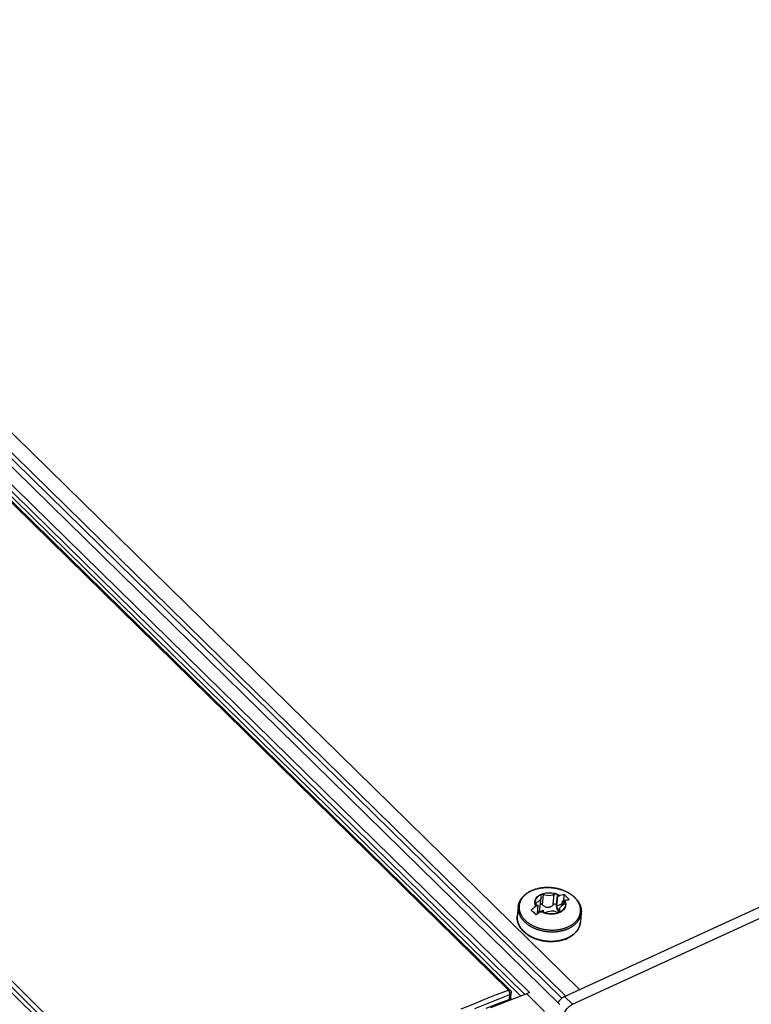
# Model space of a CAD drawing. Extents: x 0 to 594, y 0 to 420.
# Tile 67 of 101: x 509 to 531, y 135 to 164. Entities that reach past the tile are written whole.
import ezdxf

# ---------------------------------------------------------------- set-up
doc = ezdxf.new("R2010")
doc.units = 0
doc.header["$LTSCALE"] = 32.67
doc.layers.get('0').update_dxf_attribs({"linetype": 'CONTINUOUS'})

msp = doc.modelspace()

# ---------------------------------------------------------------- linework, layer by layer
at = {"color": 9, "linetype": 'CONTINUOUS'}
for p, q in [((468.079, 190.807), (524.999, 135.02)), ((523.914, 135.121), (467.344, 190.565)), ((467.927, 190.775), (524.883, 134.952)), ((523.776, 135.062), (467.257, 190.456)), ((523.285, 135.197), (482.581, 175.092)), ((472.631, 170.524), (513.336, 130.629)), ((472.551, 170.418), (513.255, 130.523)), ((524.308, 137.749), (524.338, 138.057)), ((524.631, 137.758), (524.661, 138.066)), ((524.726, 137.725), (524.756, 138.033)), ((524.12, 137.757), (524.126, 137.821)), ((524.941, 137.763), (524.949, 137.843)), ((524.83, 137.55), (524.832, 137.573)), ((523.317, 134.918), (523.331, 135.064)), ((524.971, 135.007), (525.209, 134.774))]:
    msp.add_line(p, q, dxfattribs=at)
at = {"color": 7, "linetype": 'CONTINUOUS'}
for p, q in [((468.677, 190.819), (525.414, 135.211)), ((467.718, 190.737), (524.823, 134.768)), ((523.341, 135.193), (482.637, 175.088)), ((482.871, 174.993), (523.659, 135.016)), ((524.254, 138.031), (524.255, 138.019)), ((524.759, 138.002), (524.824, 138.032)), ((524.83, 138.033), (524.824, 138.032)), ((524.831, 138.033), (524.83, 138.033)), ((524.944, 137.873), (524.962, 138.052)), ((524.115, 137.706), (524.18, 137.736)), ((524.155, 137.48), (524.18, 137.736)), ((524.23, 137.627), (524.263, 137.961)), ((524.759, 138.002), (524.73, 137.712)), ((524.73, 137.712), (524.901, 137.79)), ((524.896, 137.739), (524.907, 137.856)), ((524.907, 137.856), (524.972, 137.886)), ((524.971, 135.007), (531.381, 137.95)), ((524.972, 137.886), (524.979, 137.888)), ((524.979, 137.888), (524.98, 137.888)), ((525.209, 134.774), (531.618, 137.717)), ((523.578, 137.689), (523.551, 137.41)), ((524.108, 137.702), (524.107, 137.701)), ((524.115, 137.706), (524.108, 137.702)), ((524.256, 137.555), (524.257, 137.556)), ((524.257, 137.556), (524.263, 137.561)), ((524.263, 137.561), (524.328, 137.591)), ((524.815, 137.537), (524.824, 137.631)), ((524.833, 137.561), (524.832, 137.573)), ((525.469, 137.504), (525.442, 137.225)), ((523.356, 134.962), (523.371, 135.112)), ((523.914, 135.121), (523.834, 135.084)), ((523.834, 135.084), (524.369, 134.56))]:
    msp.add_line(p, q, dxfattribs=at)
for points in [[(472.535, 170.267), (513.24, 130.371)], [(523.578, 137.689), (523.58, 137.701), (523.581, 137.713), (523.583, 137.725), (523.586, 137.737), (523.588, 137.749), (523.591, 137.761), (523.594, 137.772), (523.598, 137.784), (523.601, 137.796), (523.606, 137.808), (523.61, 137.819), (523.615, 137.831), (523.62, 137.842), (523.625, 137.854), (523.631, 137.865), (523.636, 137.876), (523.643, 137.887), (523.649, 137.898), (523.656, 137.909), (523.663, 137.92), (523.67, 137.931), (523.678, 137.942), (523.686, 137.952), (523.694, 137.963), (523.703, 137.973), (523.712, 137.983), (523.721, 137.993), (523.73, 138.003), (523.74, 138.013), (523.75, 138.023), (523.76, 138.032), (523.771, 138.042), (523.781, 138.051), (523.792, 138.06), (523.804, 138.069), (523.815, 138.078), (523.827, 138.087), (523.839, 138.095), (523.851, 138.103), (523.863, 138.111), (523.876, 138.119), (523.889, 138.127), (523.902, 138.135), (523.915, 138.142), (523.929, 138.149), (523.943, 138.156), (523.957, 138.163), (523.971, 138.17), (523.985, 138.176), (524, 138.182), (524.014, 138.188), (524.029, 138.194), (524.044, 138.2), (524.059, 138.205), (524.074, 138.21), (524.09, 138.215), (524.106, 138.22), (524.121, 138.225), (524.137, 138.229), (524.153, 138.233), (524.169, 138.237), (524.185, 138.241), (524.202, 138.244), (524.218, 138.247), (524.235, 138.25), (524.251, 138.253), (524.268, 138.256), (524.285, 138.258), (524.302, 138.26), (524.319, 138.262), (524.336, 138.264), (524.353, 138.265), (524.37, 138.267), (524.387, 138.268), (524.404, 138.268), (524.422, 138.269), (524.439, 138.269), (524.456, 138.269), (524.474, 138.269), (524.491, 138.269), (524.508, 138.269), (524.526, 138.268), (524.543, 138.267), (524.561, 138.266), (524.578, 138.264), (524.595, 138.262), (524.613, 138.261), (524.63, 138.258), (524.647, 138.256), (524.664, 138.254), (524.682, 138.251), (524.699, 138.248), (524.716, 138.245), (524.733, 138.241), (524.75, 138.238), (524.766, 138.234), (524.783, 138.23), (524.8, 138.225), (524.816, 138.221), (524.833, 138.216), (524.849, 138.211), (524.866, 138.206), (524.882, 138.201), (524.898, 138.195), (524.914, 138.19), (524.93, 138.184), (524.945, 138.178), (524.961, 138.171), (524.976, 138.165), (524.992, 138.158), (525.007, 138.151), (525.022, 138.144), (525.036, 138.137), (525.051, 138.129), (525.065, 138.122), (525.08, 138.114), (525.094, 138.106), (525.107, 138.098), (525.121, 138.089), (525.135, 138.081), (525.148, 138.072), (525.161, 138.063), (525.174, 138.054), (525.186, 138.045), (525.199, 138.036), (525.211, 138.026), (525.223, 138.017), (525.235, 138.007), (525.246, 137.997), (525.257, 137.987), (525.268, 137.977), (525.279, 137.967)], [(524.115, 137.706), (524.092, 137.764), (524.085, 137.822), (524.093, 137.88), (524.117, 137.935), (524.156, 137.985), (524.207, 138.029), (524.271, 138.064), (524.343, 138.091), (524.422, 138.107), (524.506, 138.113), (524.59, 138.108), (524.673, 138.093), (524.752, 138.067), (524.824, 138.032)], [(524.338, 138.057), (524.323, 138.062), (524.307, 138.064), (524.291, 138.063), (524.276, 138.058), (524.265, 138.051), (524.257, 138.041), (524.254, 138.031)], [(524.255, 138.019), (524.263, 137.979), (524.263, 137.961)], [(524.661, 138.066), (524.615, 138.044), (524.562, 138.029), (524.506, 138.023), (524.448, 138.026), (524.391, 138.038), (524.338, 138.057)], [(524.745, 138.057), (524.734, 138.065), (524.72, 138.071), (524.704, 138.075), (524.689, 138.075), (524.674, 138.072), (524.661, 138.066)], [(524.756, 138.033), (524.755, 138.041), (524.751, 138.05), (524.745, 138.057)], [(524.759, 138.002), (524.757, 138.012), (524.756, 138.023), (524.756, 138.033)], [(524.962, 138.052), (524.917, 138.047), (524.873, 138.041), (524.831, 138.033)], [(525.036, 137.983), (525.011, 138.007), (524.986, 138.03), (524.962, 138.052)], [(524.126, 137.821), (524.113, 137.815), (524.104, 137.806), (524.099, 137.796), (524.097, 137.791)], [(524.097, 137.791), (524.097, 137.786), (524.101, 137.775), (524.108, 137.765)], [(524.108, 137.765), (524.117, 137.758), (524.127, 137.753), (524.138, 137.749)], [(524.263, 137.961), (524.259, 137.939), (524.242, 137.902), (524.213, 137.869), (524.174, 137.841), (524.126, 137.821)], [(524.138, 137.749), (524.152, 137.745), (524.166, 137.741), (524.18, 137.736)], [(524.308, 137.749), (524.292, 137.761), (524.276, 137.767), (524.261, 137.768), (524.246, 137.763), (524.243, 137.761)], [(524.972, 137.886), (524.995, 137.829), (525.002, 137.77), (524.994, 137.712), (524.97, 137.658), (524.932, 137.608), (524.88, 137.564), (524.816, 137.528), (524.744, 137.502), (524.665, 137.485), (524.581, 137.479), (524.497, 137.484), (524.414, 137.5), (524.335, 137.526), (524.263, 137.561)], [(524.308, 137.749), (524.328, 137.732), (524.346, 137.718), (524.364, 137.707), (524.381, 137.698), (524.398, 137.69), (524.414, 137.685), (524.431, 137.68), (524.447, 137.678), (524.464, 137.677), (524.48, 137.677), (524.497, 137.679), (524.513, 137.683), (524.529, 137.688), (524.546, 137.694), (524.562, 137.703), (524.578, 137.713), (524.595, 137.725), (524.613, 137.74), (524.631, 137.758)], [(524.631, 137.758), (524.632, 137.76), (524.634, 137.761), (524.636, 137.763), (524.638, 137.765), (524.639, 137.766), (524.641, 137.767), (524.643, 137.769), (524.645, 137.77), (524.647, 137.771), (524.649, 137.772), (524.651, 137.773), (524.653, 137.774), (524.655, 137.775), (524.657, 137.776), (524.659, 137.776), (524.661, 137.777), (524.663, 137.777), (524.665, 137.778), (524.667, 137.778), (524.669, 137.779), (524.671, 137.779), (524.673, 137.779), (524.675, 137.779), (524.677, 137.779), (524.679, 137.779), (524.68, 137.779), (524.682, 137.779), (524.684, 137.779), (524.686, 137.778), (524.688, 137.778), (524.69, 137.777), (524.692, 137.777), (524.693, 137.776), (524.695, 137.776), (524.697, 137.775), (524.698, 137.774), (524.7, 137.773), (524.702, 137.772), (524.703, 137.772), (524.705, 137.771), (524.706, 137.769), (524.708, 137.768), (524.709, 137.767), (524.71, 137.766), (524.712, 137.765), (524.713, 137.763), (524.714, 137.762), (524.715, 137.76), (524.717, 137.759), (524.718, 137.757), (524.719, 137.755), (524.72, 137.754), (524.72, 137.752), (524.721, 137.75), (524.722, 137.748), (524.723, 137.746), (524.723, 137.744), (524.724, 137.742), (524.724, 137.74), (524.725, 137.738), (524.725, 137.736), (524.725, 137.734), (524.726, 137.732), (524.726, 137.729), (524.726, 137.727), (524.726, 137.725)], [(524.726, 137.725), (524.725, 137.702), (524.727, 137.682), (524.729, 137.663), (524.733, 137.647), (524.737, 137.631), (524.743, 137.617), (524.749, 137.604), (524.757, 137.592), (524.765, 137.581), (524.774, 137.571)], [(524.824, 137.631), (524.828, 137.653), (524.846, 137.691), (524.874, 137.724), (524.913, 137.751), (524.961, 137.772)], [(524.949, 137.843), (524.935, 137.847), (524.921, 137.851), (524.907, 137.856)], [(524.979, 137.828), (524.971, 137.834), (524.96, 137.84), (524.949, 137.843)], [(524.961, 137.772), (524.974, 137.778), (524.983, 137.786), (524.989, 137.796), (524.99, 137.802)], [(524.99, 137.802), (524.99, 137.807), (524.986, 137.818), (524.979, 137.828)], [(524.98, 137.888), (525.008, 137.893), (525.035, 137.897), (525.062, 137.901), (525.086, 137.904), (525.11, 137.906)], [(525.11, 137.906), (525.086, 137.932), (525.061, 137.958), (525.036, 137.983)], [(525.279, 137.967), (525.289, 137.956), (525.299, 137.946), (525.309, 137.935), (525.319, 137.925), (525.328, 137.914), (525.337, 137.903), (525.346, 137.892), (525.354, 137.881), (525.362, 137.87), (525.37, 137.859), (525.378, 137.848), (525.385, 137.836), (525.392, 137.825), (525.399, 137.814), (525.405, 137.802), (525.411, 137.79), (525.417, 137.779), (525.423, 137.767), (525.428, 137.755), (525.433, 137.743), (525.438, 137.731), (525.442, 137.72), (525.446, 137.708), (525.45, 137.696), (525.453, 137.684), (525.457, 137.672), (525.459, 137.66), (525.462, 137.648), (525.464, 137.636), (525.466, 137.624), (525.468, 137.612), (525.469, 137.6), (525.47, 137.588), (525.471, 137.576), (525.472, 137.564), (525.472, 137.552), (525.472, 137.54), (525.471, 137.528), (525.47, 137.516), (525.469, 137.504)], [(524.107, 137.701), (524.062, 137.669), (524.016, 137.634), (523.968, 137.595)], [(523.968, 137.595), (523.993, 137.573), (524.018, 137.55), (524.043, 137.527)], [(524.043, 137.527), (524.067, 137.502), (524.092, 137.476), (524.117, 137.45)], [(524.117, 137.45), (524.162, 137.486), (524.209, 137.521), (524.256, 137.555)], [(524.158, 137.517), (524.169, 137.522), (524.179, 137.527), (524.188, 137.534), (524.197, 137.542), (524.204, 137.551), (524.211, 137.561), (524.217, 137.572), (524.221, 137.584), (524.225, 137.598), (524.228, 137.612), (524.23, 137.626)], [(524.328, 137.591), (524.33, 137.58), (524.331, 137.57), (524.331, 137.56)], [(524.331, 137.56), (524.332, 137.551), (524.336, 137.543), (524.342, 137.535)], [(524.342, 137.535), (524.354, 137.527), (524.367, 137.521), (524.383, 137.518), (524.398, 137.518), (524.413, 137.521), (524.426, 137.526)], [(524.426, 137.526), (524.472, 137.549), (524.525, 137.563), (524.581, 137.569), (524.639, 137.566), (524.696, 137.555), (524.749, 137.535)], [(524.78, 137.628), (524.757, 137.654), (524.74, 137.682), (524.73, 137.712)], [(524.749, 137.535), (524.764, 137.53), (524.78, 137.528), (524.796, 137.53), (524.811, 137.534), (524.823, 137.542), (524.83, 137.551), (524.833, 137.561)], [(524.774, 137.571), (524.791, 137.557), (524.812, 137.546), (524.816, 137.544)], [(524.821, 137.596), (524.808, 137.604), (524.78, 137.628)], [(524.832, 137.573), (524.824, 137.614), (524.824, 137.631)], [(523.742, 136.948), (523.731, 136.958), (523.721, 136.968), (523.712, 136.979), (523.702, 136.989), (523.693, 137), (523.684, 137.011), (523.675, 137.022), (523.667, 137.033), (523.659, 137.044), (523.651, 137.055), (523.643, 137.066), (523.636, 137.078), (523.629, 137.089), (523.622, 137.101), (523.616, 137.112), (523.609, 137.124), (523.604, 137.136), (523.598, 137.147), (523.593, 137.159), (523.588, 137.171), (523.583, 137.183), (523.579, 137.195), (523.575, 137.207), (523.571, 137.219), (523.567, 137.23), (523.564, 137.242), (523.561, 137.254), (523.559, 137.266), (523.557, 137.279), (523.555, 137.291), (523.553, 137.303), (523.551, 137.315), (523.55, 137.327), (523.55, 137.339), (523.549, 137.351), (523.549, 137.363), (523.549, 137.374), (523.55, 137.386), (523.55, 137.398), (523.551, 137.41)], [(525.442, 137.225), (525.441, 137.213), (525.439, 137.201), (525.437, 137.189), (525.435, 137.177), (525.433, 137.165), (525.43, 137.154), (525.427, 137.142), (525.423, 137.13), (525.419, 137.118), (525.415, 137.107), (525.411, 137.095), (525.406, 137.084), (525.401, 137.072), (525.396, 137.061), (525.39, 137.049), (525.384, 137.038), (525.378, 137.027), (525.372, 137.016), (525.365, 137.005), (525.358, 136.994), (525.35, 136.983), (525.343, 136.973), (525.335, 136.962), (525.326, 136.952), (525.318, 136.941), (525.309, 136.931), (525.3, 136.921), (525.29, 136.911), (525.281, 136.901), (525.271, 136.891), (525.261, 136.882), (525.25, 136.872), (525.239, 136.863), (525.228, 136.854), (525.217, 136.845), (525.206, 136.836), (525.194, 136.828), (525.182, 136.819), (525.17, 136.811), (525.157, 136.803), (525.145, 136.795), (525.132, 136.787), (525.119, 136.78), (525.105, 136.772), (525.092, 136.765), (525.078, 136.758), (525.064, 136.751), (525.05, 136.745), (525.036, 136.738), (525.021, 136.732), (525.007, 136.726), (524.992, 136.72), (524.977, 136.715), (524.962, 136.709), (524.946, 136.704), (524.931, 136.699), (524.915, 136.694), (524.899, 136.69), (524.884, 136.685), (524.868, 136.681), (524.852, 136.677), (524.835, 136.674), (524.819, 136.67), (524.803, 136.667), (524.786, 136.664), (524.769, 136.661), (524.753, 136.659), (524.736, 136.656), (524.719, 136.654), (524.702, 136.652), (524.685, 136.65), (524.668, 136.649), (524.651, 136.648), (524.634, 136.647), (524.616, 136.646), (524.599, 136.645), (524.582, 136.645), (524.564, 136.645), (524.547, 136.645), (524.53, 136.645), (524.512, 136.646), (524.495, 136.646), (524.478, 136.647), (524.46, 136.649), (524.443, 136.65), (524.425, 136.652), (524.408, 136.654), (524.391, 136.656), (524.374, 136.658), (524.356, 136.661), (524.339, 136.663), (524.322, 136.666), (524.305, 136.67), (524.288, 136.673), (524.271, 136.677), (524.254, 136.681), (524.238, 136.685), (524.221, 136.689), (524.204, 136.693), (524.188, 136.698), (524.171, 136.703), (524.155, 136.708), (524.139, 136.713), (524.123, 136.719), (524.107, 136.725), (524.091, 136.73), (524.075, 136.737), (524.06, 136.743), (524.044, 136.749), (524.029, 136.756), (524.014, 136.763), (523.999, 136.77), (523.984, 136.777), (523.97, 136.785), (523.955, 136.792), (523.941, 136.8), (523.927, 136.808), (523.913, 136.816), (523.9, 136.825), (523.886, 136.833), (523.873, 136.842), (523.86, 136.851), (523.847, 136.86), (523.834, 136.869), (523.822, 136.878), (523.81, 136.888), (523.798, 136.897), (523.786, 136.907), (523.775, 136.917), (523.763, 136.927), (523.752, 136.937), (523.742, 136.948)], [(524.979, 136.715), (524.982, 136.716), (524.991, 136.719), (525, 136.723), (525.009, 136.726), (525.018, 136.729), (525.026, 136.733), (525.035, 136.737), (525.043, 136.74), (525.052, 136.744), (525.06, 136.749), (525.068, 136.753), (525.071, 136.755)], [(523.834, 135.084), (523.473, 134.945), (523.112, 134.804), (522.75, 134.661)], [(523.341, 135.193), (523.343, 135.191), (523.345, 135.189), (523.347, 135.187), (523.349, 135.184), (523.351, 135.182), (523.353, 135.179), (523.355, 135.177), (523.357, 135.174), (523.358, 135.171), (523.36, 135.168), (523.361, 135.166), (523.363, 135.163), (523.364, 135.16), (523.365, 135.157), (523.366, 135.154), (523.367, 135.151), (523.368, 135.147), (523.369, 135.144), (523.37, 135.141), (523.37, 135.138), (523.371, 135.135), (523.371, 135.132), (523.371, 135.128), (523.371, 135.125), (523.371, 135.122), (523.371, 135.119), (523.371, 135.115), (523.371, 135.112)], [(523.317, 134.918), (522.965, 134.781), (522.613, 134.642)], [(523.356, 134.962), (523.356, 134.96), (523.356, 134.958), (523.355, 134.956), (523.355, 134.954), (523.354, 134.952), (523.353, 134.95), (523.352, 134.948), (523.351, 134.946), (523.35, 134.944), (523.349, 134.943), (523.348, 134.941), (523.347, 134.939), (523.345, 134.937), (523.344, 134.936), (523.342, 134.934), (523.34, 134.932), (523.339, 134.931), (523.337, 134.929), (523.335, 134.928), (523.333, 134.926), (523.331, 134.925), (523.329, 134.924), (523.326, 134.923), (523.324, 134.921), (523.322, 134.92), (523.319, 134.919), (523.317, 134.918)], [(524.971, 135.007), (524.877, 134.948), (524.795, 134.866), (524.768, 134.822)], [(524.947, 134.447), (524.974, 134.539), (525.033, 134.633), (525.115, 134.715), (525.209, 134.774)]]:
    msp.add_lwpolyline(points, dxfattribs=at)
at = {"color": 9, "linetype": 'CONTINUOUS'}
for points in [[(525.268, 137.972), (525.258, 137.982), (525.247, 137.992), (525.237, 138.001), (525.226, 138.011), (525.214, 138.02), (525.203, 138.03), (525.191, 138.039), (525.179, 138.048), (525.167, 138.057), (525.155, 138.065), (525.142, 138.074), (525.129, 138.082), (525.116, 138.09), (525.103, 138.099), (525.09, 138.106), (525.076, 138.114), (525.062, 138.122), (525.048, 138.129), (525.034, 138.137), (525.02, 138.144), (525.005, 138.151), (524.991, 138.157), (524.976, 138.164), (524.961, 138.17), (524.946, 138.176), (524.93, 138.182), (524.915, 138.188), (524.9, 138.194), (524.884, 138.199), (524.868, 138.205), (524.852, 138.21), (524.836, 138.215), (524.82, 138.219), (524.804, 138.224), (524.788, 138.228), (524.771, 138.232), (524.755, 138.236), (524.738, 138.239), (524.721, 138.243), (524.705, 138.246), (524.688, 138.249), (524.671, 138.252), (524.654, 138.254), (524.637, 138.257), (524.62, 138.259), (524.604, 138.261), (524.587, 138.263), (524.57, 138.264), (524.552, 138.266), (524.535, 138.267), (524.518, 138.268), (524.501, 138.268), (524.484, 138.269), (524.467, 138.269), (524.45, 138.269), (524.433, 138.269), (524.416, 138.268), (524.399, 138.268), (524.383, 138.267), (524.366, 138.266), (524.349, 138.264), (524.332, 138.263), (524.316, 138.261), (524.299, 138.259), (524.283, 138.257), (524.266, 138.255), (524.25, 138.252), (524.234, 138.249), (524.218, 138.246), (524.202, 138.243), (524.186, 138.24), (524.17, 138.236), (524.154, 138.232), (524.139, 138.228), (524.123, 138.224), (524.108, 138.219), (524.093, 138.215), (524.078, 138.21), (524.063, 138.205), (524.049, 138.2), (524.034, 138.194), (524.02, 138.188), (524.006, 138.183), (523.992, 138.177), (523.978, 138.17), (523.964, 138.164), (523.951, 138.158), (523.938, 138.151), (523.925, 138.144), (523.912, 138.137), (523.899, 138.13), (523.887, 138.122), (523.875, 138.114), (523.863, 138.107), (523.851, 138.099), (523.84, 138.091), (523.829, 138.082), (523.818, 138.074), (523.807, 138.066), (523.796, 138.057), (523.786, 138.048), (523.776, 138.039), (523.766, 138.03), (523.757, 138.021), (523.747, 138.011), (523.739, 138.002), (523.73, 137.992), (523.721, 137.982), (523.713, 137.972), (523.705, 137.962), (523.698, 137.952), (523.69, 137.942), (523.683, 137.932), (523.677, 137.921), (523.67, 137.911), (523.664, 137.9), (523.658, 137.889), (523.653, 137.879), (523.647, 137.868), (523.643, 137.857), (523.638, 137.846), (523.634, 137.835), (523.629, 137.823), (523.626, 137.812), (523.622, 137.801), (523.619, 137.789), (523.616, 137.778), (523.614, 137.766), (523.612, 137.755), (523.61, 137.743), (523.608, 137.732), (523.607, 137.72), (523.606, 137.708), (523.605, 137.697), (523.605, 137.685), (523.605, 137.673), (523.605, 137.662), (523.606, 137.65), (523.607, 137.638), (523.608, 137.626), (523.61, 137.614), (523.612, 137.603), (523.614, 137.591), (523.617, 137.579), (523.619, 137.567), (523.623, 137.556), (523.626, 137.544), (523.63, 137.532), (523.634, 137.521), (523.638, 137.509), (523.643, 137.498), (523.648, 137.486), (523.653, 137.475), (523.659, 137.463), (523.665, 137.452), (523.671, 137.441), (523.677, 137.43), (523.684, 137.419), (523.691, 137.408), (523.698, 137.397), (523.706, 137.386), (523.714, 137.375), (523.722, 137.364), (523.73, 137.353), (523.739, 137.343), (523.748, 137.332), (523.757, 137.322), (523.767, 137.312), (523.777, 137.302), (523.787, 137.292)], [(524.107, 137.701), (524.084, 137.76), (524.076, 137.82), (524.084, 137.879), (524.108, 137.935), (524.147, 137.986), (524.2, 138.031), (524.265, 138.067), (524.339, 138.094), (524.42, 138.111), (524.506, 138.117), (524.592, 138.112), (524.677, 138.096), (524.758, 138.069), (524.831, 138.033)], [(524.108, 137.702), (524.085, 137.76), (524.077, 137.82), (524.085, 137.879), (524.11, 137.935), (524.149, 137.986), (524.201, 138.03), (524.266, 138.067), (524.34, 138.094), (524.42, 138.111), (524.506, 138.117), (524.592, 138.111), (524.677, 138.095), (524.757, 138.069), (524.83, 138.033)], [(523.787, 137.292), (523.797, 137.282), (523.807, 137.272), (523.818, 137.262), (523.829, 137.253), (523.841, 137.243), (523.852, 137.234), (523.864, 137.225), (523.876, 137.216), (523.888, 137.207), (523.9, 137.199), (523.913, 137.19), (523.926, 137.182), (523.939, 137.173), (523.952, 137.165), (523.965, 137.157), (523.979, 137.15), (523.993, 137.142), (524.007, 137.134), (524.021, 137.127), (524.035, 137.12), (524.05, 137.113), (524.065, 137.106), (524.079, 137.1), (524.094, 137.093), (524.11, 137.087), (524.125, 137.081), (524.14, 137.075), (524.156, 137.07), (524.171, 137.064), (524.187, 137.059), (524.203, 137.054), (524.219, 137.049), (524.235, 137.045), (524.251, 137.04), (524.268, 137.036), (524.284, 137.032), (524.301, 137.028), (524.317, 137.024), (524.334, 137.021), (524.351, 137.018), (524.367, 137.015), (524.384, 137.012), (524.401, 137.009), (524.418, 137.007), (524.435, 137.005), (524.452, 137.003), (524.469, 137.001), (524.486, 137), (524.503, 136.998), (524.52, 136.997), (524.537, 136.996), (524.554, 136.996), (524.571, 136.995), (524.588, 136.995), (524.605, 136.995), (524.622, 136.995), (524.639, 136.996), (524.656, 136.996), (524.673, 136.997), (524.69, 136.998), (524.706, 137), (524.723, 137.001), (524.74, 137.003), (524.756, 137.005), (524.773, 137.007), (524.789, 137.009), (524.806, 137.012), (524.822, 137.015), (524.838, 137.018), (524.854, 137.021), (524.87, 137.024), (524.886, 137.028), (524.901, 137.032), (524.917, 137.036), (524.932, 137.04), (524.947, 137.045), (524.963, 137.049), (524.977, 137.054), (524.992, 137.059), (525.007, 137.065), (525.021, 137.07), (525.036, 137.076), (525.05, 137.081), (525.064, 137.088), (525.078, 137.094), (525.091, 137.1), (525.105, 137.107), (525.118, 137.113), (525.131, 137.12), (525.144, 137.127), (525.156, 137.135), (525.168, 137.142), (525.181, 137.15), (525.193, 137.157), (525.204, 137.165), (525.216, 137.173), (525.227, 137.182), (525.238, 137.19), (525.249, 137.199), (525.259, 137.207), (525.269, 137.216), (525.279, 137.225), (525.289, 137.234), (525.298, 137.243), (525.308, 137.253), (525.317, 137.262), (525.325, 137.272), (525.334, 137.282), (525.342, 137.292), (525.35, 137.302), (525.357, 137.312), (525.364, 137.322), (525.371, 137.332), (525.378, 137.343), (525.385, 137.353), (525.391, 137.364), (525.396, 137.374), (525.402, 137.385), (525.407, 137.396), (525.412, 137.407), (525.417, 137.418), (525.421, 137.429), (525.425, 137.44), (525.429, 137.451), (525.432, 137.462), (525.435, 137.474), (525.438, 137.485), (525.441, 137.496), (525.443, 137.508), (525.445, 137.519), (525.446, 137.531), (525.448, 137.542), (525.449, 137.554), (525.449, 137.565), (525.45, 137.577), (525.45, 137.589), (525.45, 137.6), (525.449, 137.612), (525.448, 137.624), (525.447, 137.635), (525.445, 137.647), (525.444, 137.659), (525.441, 137.67), (525.439, 137.682), (525.436, 137.694), (525.433, 137.705), (525.43, 137.717), (525.426, 137.729), (525.422, 137.74), (525.418, 137.752), (525.413, 137.763), (525.408, 137.775), (525.403, 137.786), (525.398, 137.797), (525.392, 137.809), (525.386, 137.82), (525.379, 137.831), (525.373, 137.842), (525.366, 137.853), (525.359, 137.864), (525.351, 137.875), (525.343, 137.886), (525.335, 137.897), (525.327, 137.907), (525.32, 137.916), (525.313, 137.924), (525.307, 137.931), (525.301, 137.937), (525.296, 137.943), (525.292, 137.948), (525.288, 137.952), (525.284, 137.956), (525.28, 137.96), (525.277, 137.963), (525.274, 137.966), (525.271, 137.969), (525.268, 137.972)], [(524.256, 137.555), (524.331, 137.519), (524.414, 137.492), (524.501, 137.476), (524.59, 137.472), (524.678, 137.479), (524.761, 137.498), (524.836, 137.528), (524.9, 137.568), (524.951, 137.616), (524.986, 137.668), (525.005, 137.721), (525.011, 137.771), (525.006, 137.816), (524.995, 137.855), (524.98, 137.888)], [(524.979, 137.888), (525.002, 137.829), (525.01, 137.769), (525.001, 137.71), (524.977, 137.654), (524.938, 137.603), (524.886, 137.559), (524.821, 137.522), (524.747, 137.495), (524.666, 137.479), (524.581, 137.473), (524.495, 137.478), (524.41, 137.494), (524.33, 137.52), (524.257, 137.556)], [(523.578, 137.689), (523.578, 137.684), (523.577, 137.672), (523.577, 137.66), (523.576, 137.649), (523.576, 137.637), (523.577, 137.625), (523.578, 137.612), (523.579, 137.6), (523.58, 137.588), (523.582, 137.576), (523.584, 137.564), (523.586, 137.552), (523.589, 137.54), (523.591, 137.528), (523.595, 137.517), (523.598, 137.505), (523.602, 137.493), (523.606, 137.481), (523.611, 137.469), (523.616, 137.457), (523.621, 137.446), (523.626, 137.434), (523.632, 137.422), (523.638, 137.411), (523.644, 137.399), (523.651, 137.388), (523.658, 137.376), (523.665, 137.365), (523.673, 137.354), (523.68, 137.343), (523.688, 137.332), (523.697, 137.321), (523.705, 137.31), (523.714, 137.299), (523.723, 137.289), (523.733, 137.278), (523.743, 137.268), (523.753, 137.257), (523.763, 137.247)], [(523.763, 137.247), (523.773, 137.237), (523.784, 137.227), (523.795, 137.217), (523.806, 137.207), (523.818, 137.198), (523.83, 137.188), (523.842, 137.179), (523.854, 137.17), (523.866, 137.161), (523.879, 137.152), (523.892, 137.143), (523.905, 137.134), (523.918, 137.126), (523.932, 137.118), (523.945, 137.11), (523.959, 137.102), (523.973, 137.094), (523.987, 137.086), (524.002, 137.079), (524.016, 137.072), (524.031, 137.064), (524.046, 137.058), (524.061, 137.051), (524.077, 137.044), (524.092, 137.038), (524.108, 137.032), (524.123, 137.026), (524.139, 137.02), (524.155, 137.014), (524.171, 137.009), (524.187, 137.004), (524.204, 136.999), (524.22, 136.994), (524.237, 136.989), (524.253, 136.985), (524.27, 136.981), (524.287, 136.977), (524.304, 136.973), (524.321, 136.97), (524.338, 136.966), (524.355, 136.963), (524.372, 136.96), (524.389, 136.957), (524.407, 136.955), (524.424, 136.953), (524.441, 136.951), (524.458, 136.949), (524.476, 136.947), (524.493, 136.946), (524.511, 136.945), (524.528, 136.944), (524.545, 136.943), (524.563, 136.942), (524.58, 136.942), (524.598, 136.942), (524.615, 136.942), (524.632, 136.943), (524.65, 136.943), (524.667, 136.944), (524.684, 136.945), (524.701, 136.946), (524.718, 136.948), (524.735, 136.949), (524.752, 136.951), (524.769, 136.953), (524.786, 136.956), (524.802, 136.958), (524.819, 136.961), (524.836, 136.964), (524.852, 136.967), (524.868, 136.971), (524.884, 136.974), (524.9, 136.978), (524.916, 136.982), (524.932, 136.986), (524.948, 136.991), (524.963, 136.996), (524.979, 137), (524.994, 137.005), (525.009, 137.011), (525.024, 137.016), (525.038, 137.022), (525.053, 137.028), (525.067, 137.034), (525.081, 137.04), (525.095, 137.046), (525.109, 137.053), (525.123, 137.06), (525.136, 137.067), (525.149, 137.074), (525.162, 137.081), (525.175, 137.089), (525.188, 137.096), (525.2, 137.104), (525.212, 137.112), (525.224, 137.12), (525.236, 137.129), (525.247, 137.137), (525.258, 137.146), (525.269, 137.155), (525.28, 137.164), (525.29, 137.173), (525.3, 137.182), (525.31, 137.191), (525.32, 137.201), (525.329, 137.21), (525.338, 137.22), (525.347, 137.23), (525.355, 137.24), (525.363, 137.25), (525.371, 137.261), (525.379, 137.271), (525.386, 137.281), (525.393, 137.292), (525.4, 137.303), (525.407, 137.313), (525.413, 137.324), (525.419, 137.335), (525.424, 137.346), (525.43, 137.358), (525.435, 137.369), (525.439, 137.38), (525.444, 137.391), (525.448, 137.403), (525.451, 137.414), (525.455, 137.426), (525.458, 137.438), (525.461, 137.449), (525.463, 137.461), (525.465, 137.473), (525.467, 137.485), (525.469, 137.497), (525.469, 137.504)], [(523.551, 137.41), (523.551, 137.406), (523.55, 137.394), (523.549, 137.382), (523.549, 137.37), (523.549, 137.358), (523.55, 137.346), (523.55, 137.334), (523.551, 137.322), (523.553, 137.31), (523.554, 137.298), (523.556, 137.286), (523.559, 137.274), (523.561, 137.262), (523.564, 137.25), (523.568, 137.238), (523.571, 137.226), (523.575, 137.214), (523.579, 137.202), (523.584, 137.19), (523.588, 137.179), (523.594, 137.167), (523.599, 137.155), (523.605, 137.144), (523.611, 137.132), (523.617, 137.121), (523.624, 137.109), (523.631, 137.098), (523.638, 137.087), (523.645, 137.075), (523.653, 137.064), (523.661, 137.053), (523.67, 137.042), (523.678, 137.031), (523.687, 137.021), (523.696, 137.01), (523.706, 136.999), (523.715, 136.989), (523.725, 136.979), (523.736, 136.968)], [(523.736, 136.968), (523.746, 136.958), (523.757, 136.948), (523.768, 136.938), (523.779, 136.929), (523.791, 136.919), (523.802, 136.91), (523.814, 136.9), (523.827, 136.891), (523.839, 136.882), (523.852, 136.873), (523.864, 136.864), (523.878, 136.856), (523.891, 136.847), (523.904, 136.839), (523.918, 136.831), (523.932, 136.823), (523.946, 136.815), (523.96, 136.808), (523.975, 136.8), (523.989, 136.793), (524.004, 136.786), (524.019, 136.779), (524.034, 136.772), (524.049, 136.766), (524.065, 136.759), (524.08, 136.753), (524.096, 136.747), (524.112, 136.741), (524.128, 136.736), (524.144, 136.73), (524.16, 136.725), (524.177, 136.72), (524.193, 136.715), (524.209, 136.711), (524.226, 136.706), (524.243, 136.702), (524.26, 136.698), (524.277, 136.694), (524.294, 136.691), (524.311, 136.688), (524.328, 136.684), (524.345, 136.682), (524.362, 136.679), (524.379, 136.676), (524.397, 136.674), (524.414, 136.672), (524.431, 136.67), (524.449, 136.669), (524.466, 136.667), (524.483, 136.666), (524.501, 136.665), (524.518, 136.664), (524.536, 136.664), (524.553, 136.664), (524.57, 136.663), (524.588, 136.664), (524.605, 136.664), (524.622, 136.665), (524.64, 136.665), (524.657, 136.666), (524.674, 136.668), (524.691, 136.669), (524.708, 136.671), (524.725, 136.673), (524.742, 136.675), (524.759, 136.677), (524.775, 136.68), (524.792, 136.682), (524.808, 136.685), (524.825, 136.689), (524.841, 136.692), (524.857, 136.696), (524.873, 136.7), (524.889, 136.704), (524.905, 136.708), (524.921, 136.712), (524.936, 136.717), (524.951, 136.722), (524.967, 136.727), (524.982, 136.732), (524.996, 136.738), (525.011, 136.743), (525.026, 136.749), (525.04, 136.755), (525.054, 136.761), (525.068, 136.768), (525.082, 136.774), (525.096, 136.781), (525.109, 136.788), (525.122, 136.795), (525.135, 136.803), (525.148, 136.81), (525.16, 136.818), (525.173, 136.826), (525.185, 136.834), (525.197, 136.842), (525.208, 136.85), (525.22, 136.859), (525.231, 136.867), (525.242, 136.876), (525.252, 136.885), (525.263, 136.894), (525.273, 136.903), (525.283, 136.913), (525.292, 136.922), (525.302, 136.932), (525.311, 136.942), (525.319, 136.952), (525.328, 136.962), (525.336, 136.972), (525.344, 136.982), (525.352, 136.992), (525.359, 137.003), (525.366, 137.013), (525.373, 137.024), (525.379, 137.035), (525.386, 137.046), (525.392, 137.057), (525.397, 137.068), (525.402, 137.079), (525.407, 137.09), (525.412, 137.102), (525.416, 137.113), (525.42, 137.124), (525.424, 137.136), (525.428, 137.147), (525.431, 137.159), (525.433, 137.171), (525.436, 137.182), (525.438, 137.194), (525.44, 137.206), (525.441, 137.218)], [(521.875, 134.637), (522.228, 134.78), (522.581, 134.921), (522.933, 135.06), (523.285, 135.197)], [(522.275, 134.647), (522.627, 134.788), (522.979, 134.927), (523.331, 135.064)], [(523.285, 135.197), (523.288, 135.198), (523.29, 135.199), (523.293, 135.2), (523.295, 135.2), (523.297, 135.201), (523.3, 135.202), (523.302, 135.202), (523.305, 135.202), (523.307, 135.203), (523.309, 135.203), (523.311, 135.203), (523.314, 135.203), (523.316, 135.203), (523.318, 135.203), (523.32, 135.203), (523.322, 135.203), (523.324, 135.202), (523.326, 135.202), (523.328, 135.201), (523.329, 135.201), (523.331, 135.2), (523.333, 135.199), (523.334, 135.198), (523.336, 135.198), (523.337, 135.197), (523.339, 135.195), (523.34, 135.194), (523.341, 135.193)], [(523.331, 135.064), (523.331, 135.066), (523.332, 135.069), (523.332, 135.071), (523.332, 135.074), (523.332, 135.076), (523.332, 135.079), (523.332, 135.082), (523.332, 135.085), (523.332, 135.087), (523.332, 135.09), (523.332, 135.093), (523.332, 135.096), (523.331, 135.099), (523.331, 135.102), (523.33, 135.105), (523.33, 135.108), (523.329, 135.111), (523.329, 135.114), (523.328, 135.117), (523.327, 135.12), (523.326, 135.123), (523.326, 135.126), (523.325, 135.129), (523.324, 135.132), (523.323, 135.135), (523.322, 135.138), (523.32, 135.141), (523.319, 135.144), (523.318, 135.147), (523.317, 135.15), (523.315, 135.153), (523.314, 135.156), (523.313, 135.159), (523.311, 135.162), (523.31, 135.164), (523.308, 135.167), (523.306, 135.17), (523.305, 135.172), (523.303, 135.175), (523.301, 135.177), (523.3, 135.18), (523.298, 135.182), (523.296, 135.185), (523.294, 135.187), (523.293, 135.189), (523.291, 135.191), (523.289, 135.193), (523.287, 135.195), (523.285, 135.197)], [(523.331, 135.064), (523.333, 135.065), (523.336, 135.066), (523.338, 135.067), (523.341, 135.069), (523.343, 135.07), (523.345, 135.072), (523.347, 135.073), (523.349, 135.075), (523.351, 135.076), (523.353, 135.078), (523.355, 135.08), (523.357, 135.082), (523.358, 135.083), (523.36, 135.085), (523.361, 135.087), (523.363, 135.089), (523.364, 135.091), (523.365, 135.093), (523.366, 135.095), (523.367, 135.097), (523.368, 135.099), (523.369, 135.101), (523.369, 135.103), (523.37, 135.106), (523.37, 135.108), (523.371, 135.11), (523.371, 135.112)]]:
    msp.add_lwpolyline(points, dxfattribs=at)

doc.saveas('drawing.dxf')
